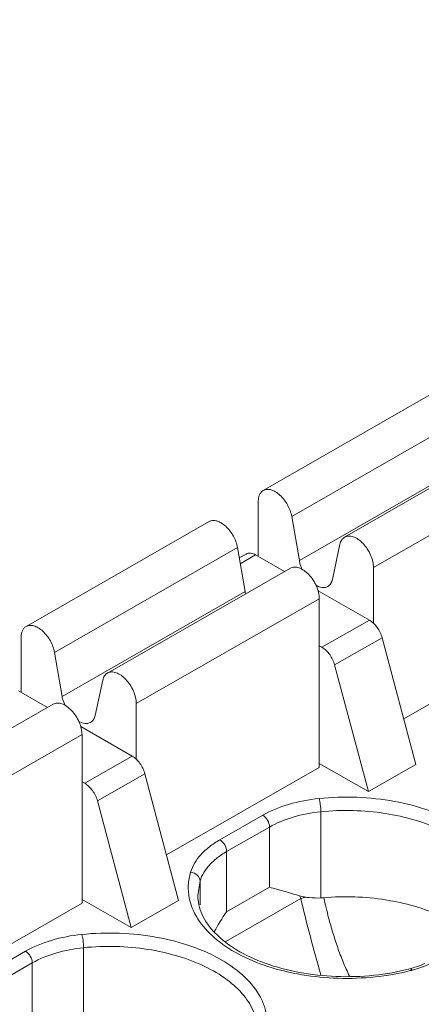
# Model space of a CAD drawing. Header units: centimetres. Extents: x -24.5 to 49.7, y -16.6 to 18.4.
# Tile 56 of 248: x -14.477 to -14.183, y -9.963 to -9.24. Entities that reach past the tile are written whole.
import ezdxf

# ---------------------------------------------------------------- set-up
doc = ezdxf.new("R2010")
doc.units = ezdxf.units.CM
doc.header["$MEASUREMENT"] = 0
doc.layers.add('layer 1', color=7, linetype='Continuous')

msp = doc.modelspace()

# ---------------------------------------------------------------- linework, layer by layer
at = {"layer": 'layer 1', "color": 1, "lineweight": 0}
msp.add_open_spline([(24.98821, 18.39808), (24.98821, 18.39808), (24.98821, -16.60193), (24.98821, -16.60193), (24.98821, -16.60193), (-24.51772, -16.60193), (-24.51772, -16.60193), (-24.51772, -16.60193), (-24.51772, 18.39808), (-24.51772, 18.39808), (-24.51772, 18.39808), (24.98821, 18.39808), (24.98821, 18.39808)], degree=3, knots=[0, 0, 0, 0, 0.25, 0.25, 0.25, 0.5, 0.5, 0.5, 0.75, 0.75, 0.75, 1, 1, 1, 1], dxfattribs=at)
at = {"layer": 'layer 1', "color": 5, "lineweight": 0}
msp.add_open_spline([(-23.26688, 17.18067), (-23.26688, 17.18067), (-23.26688, -15.60944), (-23.26688, -15.60944), (-23.26688, -15.60944), (23.98644, -15.60944), (23.98644, -15.60944)], degree=3, knots=[0, 0, 0, 0, 0.5, 0.5, 0.5, 1, 1, 1, 1], dxfattribs=at)
at = {"layer": 'layer 1', "lineweight": 9}
for points in [[(-15.1136, -11.88825), (-15.1136, -11.88825), (-7.7056, -7.63919), (-7.7056, -7.63919)], [(-7.69027, -7.64798), (-7.69027, -7.64798), (-15.09828, -11.89705), (-15.09828, -11.89705)], [(-15.01708, -11.94361), (-15.01708, -11.94361), (-7.61107, -7.6957), (-7.61107, -7.6957)], [(-7.57273, -7.75186), (-7.57273, -7.75186), (-14.96955, -11.9945), (-14.96955, -11.9945)], [(-14.93426, -12.08187), (-14.93426, -12.08187), (-7.53905, -7.84015), (-7.53905, -7.84015)], [(-14.9151, -12.1313), (-14.9151, -12.1313), (-7.52411, -7.89201), (-7.52411, -7.89201)], [(-14.88686, -12.20355), (-14.88686, -12.20355), (-7.54291, -7.99124), (-7.54291, -7.99124)], [(-7.53917, -8.00091), (-7.53917, -8.00091), (-14.88585, -12.2148), (-14.88585, -12.2148)], [(-14.88518, -12.22255), (-14.88518, -12.22255), (-7.53658, -8.00757), (-7.53658, -8.00757)], [(-14.88501, -12.22285), (-14.88501, -12.22285), (-7.53646, -8.0079), (-7.53646, -8.0079)], [(-14.81265, -12.49002), (-14.81265, -12.49002), (-7.43858, -8.26043), (-7.43858, -8.26043)], [(-14.88093, -12.56483), (-14.88093, -12.56483), (-7.42727, -8.28959), (-7.42727, -8.28959)], [(-7.42702, -8.29024), (-7.42702, -8.29024), (-14.88068, -12.56548), (-14.88068, -12.56548)], [(-14.87955, -12.56837), (-14.87955, -12.56837), (-7.4259, -8.29313), (-7.4259, -8.29313)], [(-7.42438, -8.29707), (-7.42438, -8.29707), (-14.87803, -12.5723), (-14.87803, -12.5723)], [(-14.86912, -12.59635), (-14.86912, -12.59635), (-7.41513, -8.32092), (-7.41513, -8.32092)], [(-7.40988, -8.33449), (-7.40988, -8.33449), (-14.86196, -12.60882), (-14.86196, -12.60882)], [(-14.75264, -12.64545), (-14.75264, -12.64545), (-7.37265, -8.41245), (-7.37265, -8.41245)], [(-14.73894, -12.65609), (-14.73894, -12.65609), (-7.3474, -8.41648), (-7.3474, -8.41648)], [(-7.30843, -8.44359), (-7.30843, -8.44359), (-14.70852, -12.68811), (-14.70852, -12.68811)], [(-14.69375, -12.71923), (-14.69375, -12.71923), (-7.29321, -8.47444), (-7.29321, -8.47444)], [(-7.28802, -8.48968), (-7.28802, -8.48968), (-14.69044, -12.73553), (-14.69044, -12.73553)], [(-14.68973, -12.87593), (-14.68973, -12.87593), (-7.28114, -8.62654), (-7.28114, -8.62654)], [(-7.28114, -8.64338), (-7.28114, -8.64338), (-14.68973, -12.89277), (-14.68973, -12.89277)], [(-14.68973, -12.93732), (-14.68973, -12.93732), (-7.29074, -8.69342), (-7.29074, -8.69342)], [(-14.68973, -12.96455), (-14.68973, -12.96455), (-7.30529, -8.72901), (-7.30529, -8.72901)], [(-14.29848, -9.58554), (-14.29848, -9.58554), (-14.16432, -9.50859), (-14.16432, -9.50859)], [(-14.14345, -9.52767), (-14.14345, -9.52767), (-14.27761, -9.60462), (-14.27761, -9.60462)], [(-14.23886, -9.61974), (-14.23886, -9.61974), (-14.1047, -9.54279), (-14.1047, -9.54279)], [(-14.27205, -9.63685), (-14.27205, -9.63685), (-14.13789, -9.5599), (-14.13789, -9.5599)], [(-14.08353, -9.56515), (-14.08353, -9.56515), (-14.21769, -9.6421), (-14.21769, -9.6421)], [(-14.30216, -9.63392), (-14.30216, -9.63392), (-14.30216, -9.59366), (-14.30216, -9.59366)], [(-14.47239, -9.68529), (-14.47239, -9.68529), (-14.33823, -9.60834), (-14.33823, -9.60834)], [(-14.27761, -9.60462), (-14.27761, -9.60462), (-14.27205, -9.63685), (-14.27205, -9.63685)], [(-15.2065, -10.62087), (-15.2065, -10.62087), (-13.46242, -9.62051), (-13.46242, -9.62051)], [(-14.31736, -9.62742), (-14.31736, -9.62742), (-14.45152, -9.70437), (-14.45152, -9.70437)], [(-14.3118, -9.65965), (-14.3118, -9.65965), (-14.31736, -9.62742), (-14.31736, -9.62742)], [(-14.2478, -9.65077), (-14.2478, -9.65077), (-14.24224, -9.62491), (-14.24224, -9.62491)], [(-14.31109, -9.63213), (-14.31109, -9.63213), (-14.31606, -9.63498), (-14.31606, -9.63498)], [(-14.3041, -9.63281), (-14.3041, -9.63281), (-14.31532, -9.63925), (-14.31532, -9.63925)], [(-14.28287, -9.64499), (-14.28287, -9.64499), (-14.3041, -9.63281), (-14.3041, -9.63281)], [(-13.45249, -9.63772), (-13.45249, -9.63772), (-15.19656, -10.63809), (-15.19656, -10.63809)], [(-14.41276, -9.71949), (-14.41276, -9.71949), (-14.27861, -9.64254), (-14.27861, -9.64254)], [(-14.21769, -9.6421), (-14.21769, -9.6421), (-14.21769, -9.6831), (-14.21769, -9.6831)], [(-14.22072, -9.68063), (-14.22072, -9.68063), (-14.25836, -9.65904), (-14.25836, -9.65904)], [(-14.44596, -9.7366), (-14.44596, -9.7366), (-14.3118, -9.65965), (-14.3118, -9.65965)], [(-14.25744, -9.6649), (-14.25744, -9.6649), (-14.3916, -9.74186), (-14.3916, -9.74186)], [(-14.3118, -9.65965), (-14.31171, -9.66019), (-14.3116, -9.66073), (-14.31147, -9.66126)], [(-14.25744, -9.78866), (-14.25744, -9.78866), (-14.25744, -9.6649), (-14.25744, -9.6649)], [(-14.2555, -9.70058), (-14.2555, -9.70058), (-14.22072, -9.68063), (-14.22072, -9.68063)], [(-14.47608, -9.73367), (-14.47608, -9.73367), (-14.47608, -9.69341), (-14.47608, -9.69341)], [(-14.21138, -9.69356), (-14.21138, -9.69356), (-14.24616, -9.71351), (-14.24616, -9.71351)], [(-14.18664, -9.78653), (-14.18664, -9.78653), (-14.21138, -9.69356), (-14.21138, -9.69356)], [(-14.19552, -9.75315), (-14.19552, -9.75315), (-14.08353, -9.68891), (-14.08353, -9.68891)], [(-14.25744, -9.69947), (-14.25744, -9.69947), (-14.2555, -9.70058), (-14.2555, -9.70058)], [(-14.45152, -9.70437), (-14.45152, -9.70437), (-14.44596, -9.7366), (-14.44596, -9.7366)], [(-14.24616, -9.71351), (-14.24616, -9.71351), (-14.22142, -9.80648), (-14.22142, -9.80648)], [(-14.42171, -9.75051), (-14.42171, -9.75051), (-14.41615, -9.72466), (-14.41615, -9.72466)], [(-14.47801, -9.73256), (-14.47801, -9.73256), (-14.45678, -9.74474), (-14.45678, -9.74474)], [(-14.58667, -9.81925), (-14.58667, -9.81925), (-14.45251, -9.74229), (-14.45251, -9.74229)], [(-14.3916, -9.74186), (-14.3916, -9.74186), (-14.3916, -9.78285), (-14.3916, -9.78285)], [(-14.43227, -9.75879), (-14.43227, -9.75879), (-14.39463, -9.78038), (-14.39463, -9.78038)], [(-14.43136, -9.76465), (-14.43136, -9.76465), (-14.56552, -9.84161), (-14.56552, -9.84161)], [(-14.43136, -9.88841), (-14.43136, -9.88841), (-14.43136, -9.76465), (-14.43136, -9.76465)], [(-14.42942, -9.80034), (-14.42942, -9.80034), (-14.39463, -9.78038), (-14.39463, -9.78038)], [(-14.36943, -9.8529), (-14.36943, -9.8529), (-14.25744, -9.78866), (-14.25744, -9.78866)], [(-14.25744, -9.78581), (-14.25744, -9.78581), (-14.22142, -9.80648), (-14.22142, -9.80648)], [(-14.22142, -9.80648), (-14.22142, -9.80648), (-14.18664, -9.78653), (-14.18664, -9.78653)], [(-14.38529, -9.79332), (-14.38529, -9.79332), (-14.42008, -9.81327), (-14.42008, -9.81327)], [(-14.36054, -9.88628), (-14.36054, -9.88628), (-14.38529, -9.79332), (-14.38529, -9.79332)], [(-14.42942, -9.80034), (-14.42942, -9.80034), (-14.43136, -9.79922), (-14.43136, -9.79922)], [(-14.42008, -9.81327), (-14.42008, -9.81327), (-14.39533, -9.90623), (-14.39533, -9.90623)], [(-14.3303, -9.84185), (-14.3303, -9.84185), (-14.29887, -9.82383), (-14.29887, -9.82383)], [(-14.2563, -9.88448), (-14.2563, -9.88448), (-14.2563, -9.82123), (-14.2563, -9.82123)], [(-14.2939, -9.83244), (-14.2939, -9.83244), (-14.32533, -9.85046), (-14.32533, -9.85046)], [(-14.2939, -9.87665), (-14.2939, -9.87665), (-14.2939, -9.83244), (-14.2939, -9.83244)], [(-14.32533, -9.85046), (-14.32533, -9.85046), (-14.32533, -9.89467), (-14.32533, -9.89467)], [(-14.34487, -9.87203), (-14.34487, -9.87203), (-14.34648, -9.88277), (-14.34648, -9.88277)], [(-14.34487, -9.87203), (-14.34487, -9.87203), (-14.34487, -9.88952), (-14.34487, -9.88952)], [(-14.32533, -9.89467), (-14.32533, -9.89467), (-14.2939, -9.87665), (-14.2939, -9.87665)], [(-14.27188, -9.88294), (-14.27162, -9.88359), (-14.27136, -9.88424), (-14.27107, -9.88488)], [(-14.54335, -9.95265), (-14.54335, -9.95265), (-14.43136, -9.88841), (-14.43136, -9.88841)], [(-14.43136, -9.88557), (-14.43136, -9.88557), (-14.39533, -9.90623), (-14.39533, -9.90623)], [(-14.36054, -9.88628), (-14.36054, -9.88628), (-14.39533, -9.90623), (-14.39533, -9.90623)], [(-14.27101, -9.88484), (-14.27101, -9.88484), (-14.32599, -9.91638), (-14.32599, -9.91638)], [(-14.26725, -9.88395), (-14.26725, -9.88395), (-14.27107, -9.88488), (-14.27107, -9.88488)], [(-14.2563, -9.88448), (-14.25557, -9.88445), (-14.25485, -9.88441), (-14.25413, -9.88434)], [(-14.32533, -9.89467), (-14.32868, -9.89933), (-14.3317, -9.90421), (-14.33438, -9.90927)], [(-14.5042, -9.9416), (-14.5042, -9.9416), (-14.47278, -9.92358), (-14.47278, -9.92358)], [(-14.43021, -9.98423), (-14.43021, -9.98423), (-14.43021, -9.92098), (-14.43021, -9.92098)], [(-14.46781, -9.93218), (-14.46781, -9.93218), (-14.49924, -9.95021), (-14.49924, -9.95021)], [(-14.46781, -9.97641), (-14.46781, -9.97641), (-14.46781, -9.93218), (-14.46781, -9.93218)], [(-14.19102, -9.93642), (-14.19053, -9.9363), (-14.19004, -9.93616), (-14.18955, -9.93602)], [(-14.1907, -9.93784), (-14.19018, -9.93771), (-14.18966, -9.93757), (-14.18914, -9.93744)], [(-14.18955, -9.93602), (-14.18812, -9.93561), (-14.1867, -9.93517), (-14.1853, -9.93468)], [(-14.18914, -9.93744), (-14.18705, -9.93689), (-14.18497, -9.93625), (-14.18294, -9.93554)]]:
    msp.add_open_spline(points, degree=3, dxfattribs=at)
for points, knots in [([(-14.30216, -9.59366), (-14.30216, -9.59276), (-14.30209, -9.59186), (-14.30192, -9.59097), (-14.30177, -9.59018), (-14.30154, -9.5894), (-14.30121, -9.58866), (-14.30091, -9.588), (-14.30052, -9.58737), (-14.30004, -9.58683), (-14.2996, -9.58632), (-14.29906, -9.58588), (-14.29848, -9.58554)], [0, 0, 0, 0, 0.25, 0.25, 0.25, 0.5, 0.5, 0.5, 0.75, 0.75, 0.75, 1, 1, 1, 1]), ([(-14.29848, -9.58554), (-14.29769, -9.58508), (-14.29677, -9.58482), (-14.29585, -9.58475), (-14.29481, -9.58465), (-14.29377, -9.5848), (-14.29278, -9.58508), (-14.29162, -9.58541), (-14.29053, -9.58592), (-14.2895, -9.58653), (-14.28833, -9.58723), (-14.28724, -9.58806), (-14.28623, -9.58898), (-14.28399, -9.59103), (-14.28214, -9.59349), (-14.28067, -9.59616), (-14.27921, -9.59881), (-14.27812, -9.60167), (-14.27761, -9.60462)], [0, 0, 0, 0, 0.166667, 0.166667, 0.166667, 0.333333, 0.333333, 0.333333, 0.5, 0.5, 0.5, 0.666667, 0.666667, 0.666667, 0.833333, 0.833333, 0.833333, 1, 1, 1, 1]), ([(-14.31736, -9.62742), (-14.31788, -9.62446), (-14.31896, -9.62161), (-14.32041, -9.61896), (-14.32189, -9.61628), (-14.32374, -9.61383), (-14.32598, -9.61179), (-14.327, -9.61087), (-14.32808, -9.61003), (-14.32925, -9.60933), (-14.33028, -9.60872), (-14.33137, -9.60821), (-14.33253, -9.60789), (-14.33352, -9.6076), (-14.33456, -9.60746), (-14.3356, -9.60754), (-14.33652, -9.60763), (-14.33743, -9.60789), (-14.33823, -9.60834)], [0, 0, 0, 0, 0.166667, 0.166667, 0.166667, 0.333333, 0.333333, 0.333333, 0.5, 0.5, 0.5, 0.666667, 0.666667, 0.666667, 0.833333, 0.833333, 0.833333, 1, 1, 1, 1]), ([(-14.24224, -9.62491), (-14.242, -9.62382), (-14.24161, -9.62273), (-14.24099, -9.62179), (-14.24044, -9.62096), (-14.23971, -9.62023), (-14.23886, -9.61974)], [0, 0, 0, 0, 0.5, 0.5, 0.5, 1, 1, 1, 1]), ([(-14.23886, -9.61974), (-14.23798, -9.61923), (-14.23694, -9.61897), (-14.23593, -9.61893), (-14.23475, -9.61888), (-14.23359, -9.61911), (-14.23249, -9.61949), (-14.2312, -9.61994), (-14.22999, -9.62061), (-14.22886, -9.62139), (-14.22758, -9.62227), (-14.2264, -9.62331), (-14.22533, -9.62444), (-14.22418, -9.62566), (-14.22314, -9.62699), (-14.22222, -9.62841), (-14.22127, -9.62984), (-14.22046, -9.63135), (-14.21978, -9.63292), (-14.21912, -9.63444), (-14.21859, -9.63602), (-14.21822, -9.63763), (-14.21789, -9.6391), (-14.21769, -9.6406), (-14.21769, -9.6421)], [0, 0, 0, 0, 0.125, 0.125, 0.125, 0.25, 0.25, 0.25, 0.375, 0.375, 0.375, 0.5, 0.5, 0.5, 0.625, 0.625, 0.625, 0.75, 0.75, 0.75, 0.875, 0.875, 0.875, 1, 1, 1, 1]), ([(-14.3041, -9.63281), (-14.30525, -9.63214), (-14.30653, -9.63162), (-14.30788, -9.6315), (-14.30899, -9.63141), (-14.31015, -9.63159), (-14.31109, -9.63213)], [0, 0, 0, 0, 0.5, 0.5, 0.5, 1, 1, 1, 1]), ([(-14.27205, -9.63685), (-14.27196, -9.63741), (-14.27184, -9.63797), (-14.2717, -9.63852), (-14.27127, -9.64028), (-14.27063, -9.642), (-14.26986, -9.64364)], [0, 0, 0, 0, 0.5, 0.5, 0.5, 1, 1, 1, 1]), ([(-14.25744, -9.6649), (-14.25744, -9.6634), (-14.25764, -9.6619), (-14.25798, -9.66043), (-14.25834, -9.65882), (-14.25887, -9.65724), (-14.25953, -9.65573), (-14.26021, -9.65415), (-14.26103, -9.65263), (-14.26197, -9.6512), (-14.26289, -9.6498), (-14.26393, -9.64846), (-14.26508, -9.64724), (-14.26616, -9.64611), (-14.26733, -9.64507), (-14.26861, -9.64418), (-14.26973, -9.6434), (-14.27095, -9.64274), (-14.27224, -9.64229), (-14.27335, -9.64191), (-14.2745, -9.64168), (-14.27567, -9.64173), (-14.2767, -9.64177), (-14.27772, -9.64204), (-14.27861, -9.64254)], [0, 0, 0, 0, 0.125, 0.125, 0.125, 0.25, 0.25, 0.25, 0.375, 0.375, 0.375, 0.5, 0.5, 0.5, 0.625, 0.625, 0.625, 0.75, 0.75, 0.75, 0.875, 0.875, 0.875, 1, 1, 1, 1]), ([(-14.25119, -9.65593), (-14.25033, -9.65544), (-14.2496, -9.65471), (-14.24905, -9.65388), (-14.24843, -9.65294), (-14.24803, -9.65185), (-14.2478, -9.65077)], [0, 0, 0, 0, 0.5, 0.5, 0.5, 1, 1, 1, 1]), ([(-14.26013, -9.65497), (-14.25865, -9.65584), (-14.257, -9.65651), (-14.25529, -9.6567), (-14.25456, -9.65678), (-14.25382, -9.65677), (-14.25311, -9.65663), (-14.25243, -9.65651), (-14.25178, -9.65627), (-14.25119, -9.65593)], [0, 0, 0, 0, 0.333333, 0.333333, 0.333333, 0.666667, 0.666667, 0.666667, 1, 1, 1, 1]), ([(-14.21138, -9.69356), (-14.2121, -9.69085), (-14.21336, -9.68828), (-14.21502, -9.68598), (-14.21657, -9.68384), (-14.21846, -9.68193), (-14.22072, -9.68063)], [0, 0, 0, 0, 0.5, 0.5, 0.5, 1, 1, 1, 1]), ([(-14.47608, -9.69341), (-14.47608, -9.69251), (-14.476, -9.69161), (-14.47583, -9.69072), (-14.47568, -9.68993), (-14.47545, -9.68915), (-14.47511, -9.68842), (-14.47482, -9.68776), (-14.47443, -9.68713), (-14.47395, -9.68658), (-14.4735, -9.68607), (-14.47298, -9.68563), (-14.47239, -9.68529)], [0, 0, 0, 0, 0.25, 0.25, 0.25, 0.5, 0.5, 0.5, 0.75, 0.75, 0.75, 1, 1, 1, 1]), ([(-14.47239, -9.68529), (-14.47159, -9.68484), (-14.47068, -9.68457), (-14.46976, -9.68449), (-14.46873, -9.68441), (-14.46769, -9.68455), (-14.46669, -9.68483), (-14.46553, -9.68516), (-14.46444, -9.68567), (-14.46341, -9.68628), (-14.46224, -9.68698), (-14.46115, -9.68782), (-14.46015, -9.68873), (-14.4579, -9.69078), (-14.45605, -9.69324), (-14.45457, -9.69591), (-14.45312, -9.69856), (-14.45204, -9.70142), (-14.45152, -9.70437)], [0, 0, 0, 0, 0.166667, 0.166667, 0.166667, 0.333333, 0.333333, 0.333333, 0.5, 0.5, 0.5, 0.666667, 0.666667, 0.666667, 0.833333, 0.833333, 0.833333, 1, 1, 1, 1]), ([(-14.2555, -9.70058), (-14.25324, -9.70188), (-14.25135, -9.70379), (-14.2498, -9.70593), (-14.24815, -9.70824), (-14.24689, -9.7108), (-14.24616, -9.71351)], [0, 0, 0, 0, 0.5, 0.5, 0.5, 1, 1, 1, 1]), ([(-14.41615, -9.72466), (-14.41592, -9.72357), (-14.41552, -9.72248), (-14.4149, -9.72154), (-14.41435, -9.72071), (-14.41362, -9.71998), (-14.41276, -9.71949)], [0, 0, 0, 0, 0.5, 0.5, 0.5, 1, 1, 1, 1]), ([(-14.41276, -9.71949), (-14.41188, -9.71898), (-14.41086, -9.71872), (-14.40983, -9.71868), (-14.40867, -9.71863), (-14.40751, -9.71886), (-14.4064, -9.71924), (-14.40511, -9.71969), (-14.40389, -9.72035), (-14.40277, -9.72113), (-14.40148, -9.72202), (-14.40032, -9.72306), (-14.39924, -9.72419), (-14.39809, -9.72541), (-14.39705, -9.72675), (-14.39613, -9.72815), (-14.39519, -9.72959), (-14.39437, -9.73111), (-14.39369, -9.73268), (-14.39303, -9.7342), (-14.3925, -9.73576), (-14.39214, -9.73738), (-14.3918, -9.73885), (-14.3916, -9.74035), (-14.3916, -9.74186)], [0, 0, 0, 0, 0.125, 0.125, 0.125, 0.25, 0.25, 0.25, 0.375, 0.375, 0.375, 0.5, 0.5, 0.5, 0.625, 0.625, 0.625, 0.75, 0.75, 0.75, 0.875, 0.875, 0.875, 1, 1, 1, 1]), ([(-14.44596, -9.7366), (-14.44587, -9.73716), (-14.44575, -9.73772), (-14.44561, -9.73827), (-14.44517, -9.74004), (-14.44455, -9.74175), (-14.44377, -9.74339)], [0, 0, 0, 0, 0.5, 0.5, 0.5, 1, 1, 1, 1]), ([(-14.43136, -9.76465), (-14.43136, -9.76316), (-14.43155, -9.76165), (-14.43189, -9.76018), (-14.43225, -9.75857), (-14.43278, -9.75699), (-14.43344, -9.75548), (-14.43412, -9.7539), (-14.43494, -9.75239), (-14.43588, -9.75096), (-14.4368, -9.74954), (-14.43783, -9.74822), (-14.43899, -9.74699), (-14.44006, -9.74586), (-14.44124, -9.74482), (-14.44252, -9.74394), (-14.44365, -9.74316), (-14.44486, -9.7425), (-14.44615, -9.74204), (-14.44726, -9.74166), (-14.44842, -9.74143), (-14.44958, -9.74148), (-14.45061, -9.74153), (-14.45164, -9.74179), (-14.45251, -9.74229)], [0, 0, 0, 0, 0.125, 0.125, 0.125, 0.25, 0.25, 0.25, 0.375, 0.375, 0.375, 0.5, 0.5, 0.5, 0.625, 0.625, 0.625, 0.75, 0.75, 0.75, 0.875, 0.875, 0.875, 1, 1, 1, 1]), ([(-14.42509, -9.75568), (-14.42424, -9.75519), (-14.42351, -9.75446), (-14.42296, -9.75363), (-14.42234, -9.75269), (-14.42195, -9.75161), (-14.42171, -9.75051)], [0, 0, 0, 0, 0.5, 0.5, 0.5, 1, 1, 1, 1]), ([(-14.43403, -9.75472), (-14.43256, -9.75559), (-14.43091, -9.75627), (-14.42921, -9.75645), (-14.42847, -9.75653), (-14.42774, -9.75652), (-14.42701, -9.75638), (-14.42635, -9.75626), (-14.42568, -9.75602), (-14.42509, -9.75568)], [0, 0, 0, 0, 0.333333, 0.333333, 0.333333, 0.666667, 0.666667, 0.666667, 1, 1, 1, 1]), ([(-14.38529, -9.79332), (-14.38602, -9.7906), (-14.38727, -9.78804), (-14.38893, -9.78573), (-14.39048, -9.78359), (-14.39237, -9.78168), (-14.39463, -9.78038)], [0, 0, 0, 0, 0.5, 0.5, 0.5, 1, 1, 1, 1]), ([(-14.42942, -9.80034), (-14.42715, -9.80163), (-14.42526, -9.80354), (-14.42372, -9.80568), (-14.42205, -9.80799), (-14.4208, -9.81055), (-14.42008, -9.81327)], [0, 0, 0, 0, 0.5, 0.5, 0.5, 1, 1, 1, 1]), ([(-14.12365, -9.88942), (-14.1228, -9.88684), (-14.12219, -9.88416), (-14.12188, -9.88146), (-14.12157, -9.87879), (-14.12154, -9.8761), (-14.12179, -9.87343), (-14.12205, -9.87073), (-14.12259, -9.86806), (-14.12339, -9.86546), (-14.12422, -9.86276), (-14.12532, -9.86015), (-14.12664, -9.85766), (-14.12954, -9.8522), (-14.13347, -9.8473), (-14.13793, -9.843), (-14.14306, -9.83806), (-14.14887, -9.83389), (-14.155, -9.83032), (-14.16195, -9.82629), (-14.16931, -9.82302), (-14.17687, -9.82035), (-14.18513, -9.81744), (-14.19363, -9.81525), (-14.20226, -9.81367), (-14.22045, -9.81033), (-14.23922, -9.80967), (-14.25759, -9.81151)], [0, 0, 0, 0, 0.111111, 0.111111, 0.111111, 0.222222, 0.222222, 0.222222, 0.333333, 0.333333, 0.333333, 0.444444, 0.444444, 0.444444, 0.555556, 0.555556, 0.555556, 0.666667, 0.666667, 0.666667, 0.777778, 0.777778, 0.777778, 0.888889, 0.888889, 0.888889, 1, 1, 1, 1]), ([(-14.25759, -9.81151), (-14.26512, -9.81226), (-14.27261, -9.81367), (-14.27989, -9.81584), (-14.28649, -9.81781), (-14.29292, -9.82041), (-14.29887, -9.82383)], [0, 0, 0, 0, 0.5, 0.5, 0.5, 1, 1, 1, 1]), ([(-14.2563, -9.82123), (-14.2563, -9.81948), (-14.25644, -9.81773), (-14.25666, -9.81599), (-14.25676, -9.81515), (-14.25689, -9.8143), (-14.25704, -9.81346), (-14.25717, -9.8128), (-14.25731, -9.81214), (-14.25751, -9.8115)], [0, 0, 0, 0, 0.333333, 0.333333, 0.333333, 0.666667, 0.666667, 0.666667, 1, 1, 1, 1]), ([(-14.2939, -9.83244), (-14.2939, -9.83073), (-14.29448, -9.82904), (-14.29536, -9.82753), (-14.29623, -9.82601), (-14.2974, -9.82467), (-14.29887, -9.82383)], [0, 0, 0, 0, 0.5, 0.5, 0.5, 1, 1, 1, 1]), ([(-14.2563, -9.82123), (-14.26316, -9.82192), (-14.26998, -9.82319), (-14.27661, -9.82516), (-14.28262, -9.82695), (-14.28848, -9.82932), (-14.2939, -9.83244)], [0, 0, 0, 0, 0.5, 0.5, 0.5, 1, 1, 1, 1]), ([(-14.12864, -9.88277), (-14.12864, -9.87819), (-14.12957, -9.87356), (-14.13122, -9.86926), (-14.13302, -9.86458), (-14.13569, -9.86028), (-14.13883, -9.85639), (-14.1424, -9.852), (-14.14659, -9.84816), (-14.15112, -9.84477), (-14.15622, -9.84095), (-14.16174, -9.83771), (-14.16748, -9.83494), (-14.17383, -9.83189), (-14.18043, -9.82941), (-14.18717, -9.82739), (-14.1944, -9.82523), (-14.20179, -9.8236), (-14.20924, -9.82244), (-14.21699, -9.82125), (-14.22482, -9.82057), (-14.23266, -9.82036), (-14.24055, -9.82016), (-14.24846, -9.82044), (-14.2563, -9.82123)], [0, 0, 0, 0, 0.125, 0.125, 0.125, 0.25, 0.25, 0.25, 0.375, 0.375, 0.375, 0.5, 0.5, 0.5, 0.625, 0.625, 0.625, 0.75, 0.75, 0.75, 0.875, 0.875, 0.875, 1, 1, 1, 1]), ([(-14.3303, -9.84185), (-14.33298, -9.84338), (-14.33556, -9.8451), (-14.33799, -9.847), (-14.34022, -9.84875), (-14.34232, -9.85064), (-14.34423, -9.85276), (-14.34758, -9.85647), (-14.35034, -9.86083), (-14.35179, -9.86558)], [0, 0, 0, 0, 0.333333, 0.333333, 0.333333, 0.666667, 0.666667, 0.666667, 1, 1, 1, 1]), ([(-14.3303, -9.84185), (-14.32882, -9.8427), (-14.32766, -9.84404), (-14.32679, -9.84556), (-14.32591, -9.84707), (-14.32533, -9.84875), (-14.32533, -9.85046)], [0, 0, 0, 0, 0.5, 0.5, 0.5, 1, 1, 1, 1]), ([(-14.32533, -9.85046), (-14.32776, -9.85185), (-14.33012, -9.85341), (-14.33232, -9.85514), (-14.33435, -9.85672), (-14.33626, -9.85845), (-14.338, -9.86038), (-14.34104, -9.86375), (-14.34355, -9.86771), (-14.34487, -9.87203)], [0, 0, 0, 0, 0.333333, 0.333333, 0.333333, 0.666667, 0.666667, 0.666667, 1, 1, 1, 1]), ([(-14.35179, -9.86558), (-14.35273, -9.86867), (-14.35331, -9.87189), (-14.35347, -9.87512), (-14.35362, -9.87834), (-14.35337, -9.88158), (-14.35273, -9.88473)], [0, 0, 0, 0, 0.5, 0.5, 0.5, 1, 1, 1, 1]), ([(-14.35179, -9.86558), (-14.35001, -9.86576), (-14.34822, -9.86652), (-14.34689, -9.86775), (-14.34627, -9.86833), (-14.34575, -9.869), (-14.34539, -9.86977), (-14.34506, -9.87047), (-14.34487, -9.87125), (-14.34487, -9.87203)], [0, 0, 0, 0, 0.333333, 0.333333, 0.333333, 0.666667, 0.666667, 0.666667, 1, 1, 1, 1]), ([(-14.34648, -9.88277), (-14.34648, -9.88508), (-14.34622, -9.88739), (-14.34572, -9.88964), (-14.3452, -9.89202), (-14.3444, -9.89434), (-14.3434, -9.89656), (-14.34231, -9.89897), (-14.34097, -9.90127), (-14.33946, -9.90344), (-14.3378, -9.90582), (-14.33594, -9.90805), (-14.33392, -9.91013), (-14.32929, -9.91493), (-14.3239, -9.91898), (-14.31818, -9.92245), (-14.31153, -9.92649), (-14.30444, -9.92973), (-14.29714, -9.93237), (-14.28904, -9.93531), (-14.28067, -9.93751), (-14.27221, -9.93909), (-14.26324, -9.94077), (-14.25415, -9.94176), (-14.24503, -9.94211), (-14.23581, -9.94246), (-14.22656, -9.94216), (-14.21737, -9.94119), (-14.20849, -9.94026), (-14.19965, -9.9387), (-14.19102, -9.93642)], [0, 0, 0, 0, 0.1, 0.1, 0.1, 0.2, 0.2, 0.2, 0.3, 0.3, 0.3, 0.4, 0.4, 0.4, 0.5, 0.5, 0.5, 0.6, 0.6, 0.6, 0.7, 0.7, 0.7, 0.8, 0.8, 0.8, 0.9, 0.9, 0.9, 1, 1, 1, 1]), ([(-14.27188, -9.88294), (-14.27583, -9.88174), (-14.27977, -9.88055), (-14.28372, -9.8794), (-14.2871, -9.87843), (-14.29049, -9.87749), (-14.2939, -9.87665)], [0, 0, 0, 0, 0.5, 0.5, 0.5, 1, 1, 1, 1]), ([(-14.26725, -9.88395), (-14.26765, -9.88389), (-14.26805, -9.88382), (-14.26845, -9.88375), (-14.26961, -9.88355), (-14.27076, -9.88328), (-14.27188, -9.88294)], [0, 0, 0, 0, 0.5, 0.5, 0.5, 1, 1, 1, 1]), ([(-14.16859, -9.89774), (-14.17473, -9.89486), (-14.18113, -9.89249), (-14.18764, -9.89056), (-14.19461, -9.8885), (-14.2017, -9.88694), (-14.20888, -9.88582), (-14.22381, -9.88348), (-14.2391, -9.88302), (-14.25413, -9.88434)], [0, 0, 0, 0, 0.333333, 0.333333, 0.333333, 0.666667, 0.666667, 0.666667, 1, 1, 1, 1]), ([(-14.35273, -9.88473), (-14.35165, -9.89006), (-14.34941, -9.89519), (-14.34648, -9.89982), (-14.34317, -9.90505), (-14.33896, -9.90963), (-14.3343, -9.91368), (-14.32898, -9.91829), (-14.32306, -9.9222), (-14.31686, -9.92554), (-14.30991, -9.92927), (-14.3026, -9.9323), (-14.2951, -9.93475), (-14.28698, -9.93741), (-14.27864, -9.93941), (-14.27021, -9.94083), (-14.2614, -9.94231), (-14.25248, -9.94317), (-14.24354, -9.94343), (-14.23454, -9.94369), (-14.22552, -9.94336), (-14.21655, -9.94242), (-14.20785, -9.9415), (-14.19919, -9.93999), (-14.1907, -9.93784)], [0, 0, 0, 0, 0.125, 0.125, 0.125, 0.25, 0.25, 0.25, 0.375, 0.375, 0.375, 0.5, 0.5, 0.5, 0.625, 0.625, 0.625, 0.75, 0.75, 0.75, 0.875, 0.875, 0.875, 1, 1, 1, 1]), ([(-14.27101, -9.88484), (-14.26879, -9.89426), (-14.26645, -9.90364), (-14.26398, -9.91299), (-14.26151, -9.9223), (-14.25892, -9.93156), (-14.25637, -9.94084)], [0, 0, 0, 0, 0.5, 0.5, 0.5, 1, 1, 1, 1]), ([(-14.26725, -9.88395), (-14.26638, -9.88408), (-14.26551, -9.88418), (-14.26463, -9.88426), (-14.26186, -9.88452), (-14.25907, -9.88458), (-14.2563, -9.88448)], [0, 0, 0, 0, 0.5, 0.5, 0.5, 1, 1, 1, 1]), ([(-14.25413, -9.88434), (-14.25306, -9.88928), (-14.25187, -9.8942), (-14.25057, -9.89909), (-14.2496, -9.90276), (-14.24856, -9.9064), (-14.24746, -9.91004), (-14.24636, -9.91366), (-14.24519, -9.91727), (-14.24394, -9.92086), (-14.24269, -9.92443), (-14.24136, -9.92798), (-14.23992, -9.93148), (-14.23848, -9.93499), (-14.23693, -9.93845), (-14.23532, -9.94188)], [0, 0, 0, 0, 0.2, 0.2, 0.2, 0.4, 0.4, 0.4, 0.6, 0.6, 0.6, 0.8, 0.8, 0.8, 1, 1, 1, 1]), ([(-14.4315, -9.91126), (-14.43904, -9.91202), (-14.44652, -9.91342), (-14.45379, -9.91559), (-14.4604, -9.91756), (-14.46683, -9.92016), (-14.47278, -9.92358)], [0, 0, 0, 0, 0.5, 0.5, 0.5, 1, 1, 1, 1]), ([(-14.29757, -9.98917), (-14.29671, -9.98659), (-14.29611, -9.98392), (-14.29579, -9.98121), (-14.29548, -9.97855), (-14.29545, -9.97585), (-14.2957, -9.97319), (-14.29595, -9.97048), (-14.2965, -9.9678), (-14.29729, -9.96521), (-14.29812, -9.96251), (-14.29923, -9.9599), (-14.30055, -9.9574), (-14.30345, -9.95195), (-14.30738, -9.94705), (-14.31185, -9.94275), (-14.31697, -9.93781), (-14.32277, -9.93364), (-14.32892, -9.93007), (-14.33586, -9.92604), (-14.34322, -9.92277), (-14.35078, -9.92011), (-14.35904, -9.91719), (-14.36754, -9.915), (-14.37617, -9.91342), (-14.39436, -9.91008), (-14.41313, -9.90942), (-14.4315, -9.91126)], [0, 0, 0, 0, 0.111111, 0.111111, 0.111111, 0.222222, 0.222222, 0.222222, 0.333333, 0.333333, 0.333333, 0.444444, 0.444444, 0.444444, 0.555556, 0.555556, 0.555556, 0.666667, 0.666667, 0.666667, 0.777778, 0.777778, 0.777778, 0.888889, 0.888889, 0.888889, 1, 1, 1, 1]), ([(-14.43021, -9.92098), (-14.43021, -9.91923), (-14.43034, -9.91748), (-14.43056, -9.91575), (-14.43067, -9.9149), (-14.4308, -9.91405), (-14.43095, -9.91321), (-14.43108, -9.91255), (-14.43122, -9.91189), (-14.43142, -9.91125)], [0, 0, 0, 0, 0.333333, 0.333333, 0.333333, 0.666667, 0.666667, 0.666667, 1, 1, 1, 1]), ([(-14.46781, -9.93218), (-14.46781, -9.93048), (-14.46839, -9.92879), (-14.46927, -9.92728), (-14.47014, -9.92577), (-14.4713, -9.92443), (-14.47278, -9.92358)], [0, 0, 0, 0, 0.5, 0.5, 0.5, 1, 1, 1, 1]), ([(-14.43021, -9.92098), (-14.43707, -9.92167), (-14.44389, -9.92294), (-14.45052, -9.92492), (-14.45653, -9.92671), (-14.46239, -9.92907), (-14.46781, -9.93218)], [0, 0, 0, 0, 0.5, 0.5, 0.5, 1, 1, 1, 1]), ([(-14.30256, -9.98252), (-14.30256, -9.97794), (-14.30348, -9.97332), (-14.30514, -9.96901), (-14.30693, -9.96433), (-14.30959, -9.96003), (-14.31275, -9.95615), (-14.31631, -9.95175), (-14.3205, -9.9479), (-14.32502, -9.94452), (-14.33013, -9.9407), (-14.33565, -9.93747), (-14.3414, -9.9347), (-14.34773, -9.93164), (-14.35434, -9.92916), (-14.36108, -9.92714), (-14.36831, -9.92497), (-14.37569, -9.92335), (-14.38315, -9.9222), (-14.3909, -9.921), (-14.39873, -9.92032), (-14.40656, -9.92011), (-14.41446, -9.91991), (-14.42236, -9.9202), (-14.43021, -9.92098)], [0, 0, 0, 0, 0.125, 0.125, 0.125, 0.25, 0.25, 0.25, 0.375, 0.375, 0.375, 0.5, 0.5, 0.5, 0.625, 0.625, 0.625, 0.75, 0.75, 0.75, 0.875, 0.875, 0.875, 1, 1, 1, 1]), ([(-14.18006, -9.93259), (-14.18048, -9.93277), (-14.1809, -9.93296), (-14.18133, -9.93314), (-14.18263, -9.9337), (-14.18395, -9.93421), (-14.1853, -9.93468)], [0, 0, 0, 0, 0.5, 0.5, 0.5, 1, 1, 1, 1]), ([(-14.18294, -9.93554), (-14.18219, -9.93528), (-14.18145, -9.935), (-14.18071, -9.93472), (-14.17859, -9.9339), (-14.1765, -9.93297), (-14.17447, -9.93194)], [0, 0, 0, 0, 0.5, 0.5, 0.5, 1, 1, 1, 1]), ([(-14.18923, -9.93746), (-14.18938, -9.93728), (-14.18953, -9.93711), (-14.18971, -9.93695), (-14.19007, -9.93662), (-14.19057, -9.93631), (-14.19102, -9.93643)], [0, 0, 0, 0, 0.5, 0.5, 0.5, 1, 1, 1, 1])]:
    msp.add_open_spline(points, degree=3, knots=knots, dxfattribs=at)

doc.saveas('drawing.dxf')
